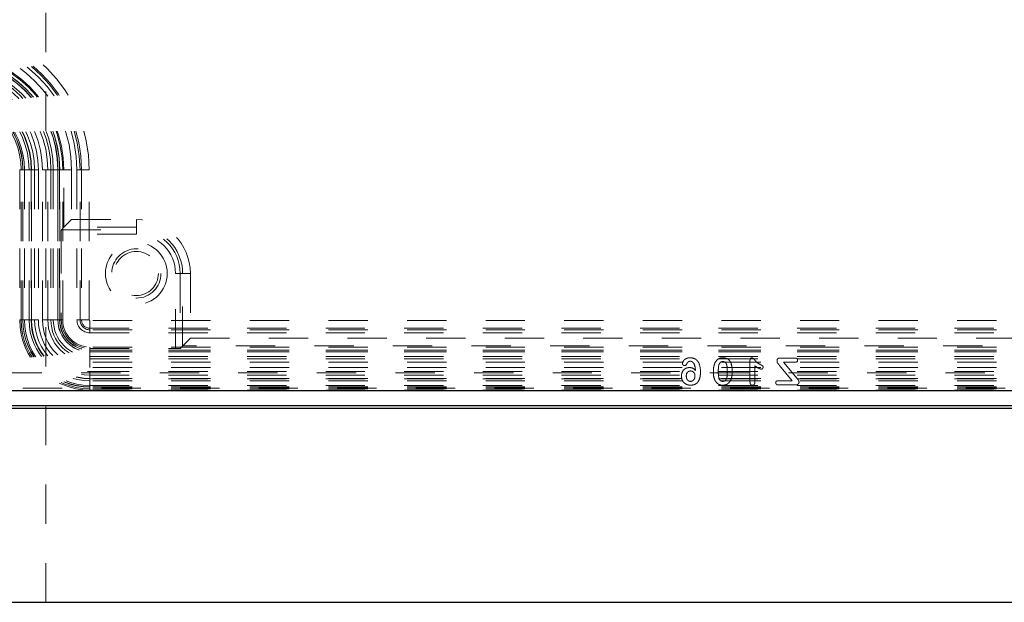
# Model space of a CAD drawing. Header units: inches. Extents: x 220 to 877, y 4 to 174.
# Tile 228 of 256: x 330.23 to 332.74, y 149.92 to 151.41. Entities that reach past the tile are written whole.
import ezdxf

# ---------------------------------------------------------------- set-up
doc = ezdxf.new("R2010")
doc.units = ezdxf.units.IN
doc.header["$LTSCALE"] = 0.5
doc.header["$MEASUREMENT"] = 0
doc.linetypes.add('HIDDEN', pattern=[0.225, 0.15, -0.075])
for name, color, linetype in [('DSS-M-S', 53, 'Continuous'), ('DST-M-S', 53, 'Continuous'), ('MFT-M-S', 8, 'Continuous'), ('SVD-M-S', 8, 'Continuous')]:
    doc.layers.add(name, color=color, linetype=linetype)

msp = doc.modelspace()

# ---------------------------------------------------------------- linework, layer by layer
at = {"layer": 'DSS-M-S', "linetype": 'Continuous', "lineweight": 25}
msp.add_line((316.79763, 149.92488), (350.29763, 149.92488), dxfattribs=at)
at = {"layer": 'DST-M-S', "linetype": 'Continuous', "lineweight": 25}
msp.add_line((316.79763, 149.92488), (350.29763, 149.92488), dxfattribs=at)
at = {"layer": 'MFT-M-S', "linetype": 'HIDDEN', "lineweight": 18}
msp.add_line((330.29763, 149.92488), (330.29763, 166.92488), dxfattribs=at)
at = {"layer": 'SVD-M-S', "linetype": 'HIDDEN', "lineweight": 18}
for p, q in [((330.27872, 151.02536), (330.23119, 151.02536)), ((330.23119, 151.02536), (330.23119, 150.64347)), ((330.23472, 150.64347), (330.23472, 151.02536)), ((330.23905, 150.64347), (330.23905, 151.02536)), ((330.2395, 150.64347), (330.2395, 151.02536)), ((330.24323, 151.02536), (330.24323, 150.64347)), ((330.25502, 150.64347), (330.25502, 151.02536)), ((330.26031, 151.02536), (330.26031, 150.64347)), ((330.26121, 150.64347), (330.26121, 151.02536)), ((330.26908, 151.02536), (330.26908, 150.64347)), ((330.27872, 151.02536), (330.27872, 150.64347)), ((330.28915, 151.02536), (330.32857, 151.02536)), ((330.28915, 150.64347), (330.28915, 151.02536)), ((330.30272, 150.64347), (330.30272, 151.02536)), ((330.36327, 151.02536), (330.30272, 151.02536)), ((330.3106, 151.02536), (330.3106, 150.64347)), ((330.31678, 151.02536), (330.31678, 150.64347)), ((330.32837, 151.02536), (330.32837, 150.64347)), ((330.32857, 150.64347), (330.32857, 151.02536)), ((330.33276, 151.02536), (330.33276, 150.64347)), ((330.33315, 150.64347), (330.33315, 151.02536)), ((330.34062, 150.64347), (330.34062, 151.02536)), ((330.34359, 150.87935), (330.34359, 151.02536)), ((330.36327, 151.02536), (330.36327, 150.89903)), ((330.40817, 151.02536), (330.37686, 151.02536)), ((330.37686, 151.02536), (330.37686, 150.64347)), ((330.38472, 150.64347), (330.38472, 151.02536)), ((330.38851, 151.02536), (330.38851, 150.64347)), ((330.40817, 150.64347), (330.40817, 151.02536)), ((330.34359, 150.87935), (330.36327, 150.89903)), ((330.36327, 150.89903), (330.52803, 150.89903)), ((330.52803, 150.89903), (330.52803, 150.86121)), ((330.34359, 150.87935), (330.33726, 150.87302)), ((330.33726, 150.87302), (330.52803, 150.87302)), ((330.52803, 150.87935), (330.34359, 150.87935)), ((330.33706, 150.86121), (330.33706, 150.64347)), ((330.52803, 150.86121), (330.33706, 150.86121)), ((330.62766, 150.57061), (330.62766, 150.76158)), ((330.66548, 150.76158), (330.62766, 150.76158)), ((330.63947, 150.76158), (330.63947, 150.57081)), ((330.6458, 150.57714), (330.6458, 150.76158)), ((330.66548, 150.76158), (330.66548, 150.59682)), ((330.27872, 150.64347), (330.23119, 150.64347)), ((330.28915, 150.64347), (330.34062, 150.64347)), ((330.40817, 150.64347), (330.37686, 150.64347)), ((333.717, 150.64172), (330.40992, 150.64172)), ((330.40992, 150.64172), (330.40992, 150.6104)), ((330.40992, 150.62206), (333.717, 150.62206)), ((333.717, 150.61827), (330.40992, 150.61827)), ((330.40992, 150.6104), (333.717, 150.6104)), ((330.63947, 150.57081), (330.66548, 150.59682)), ((330.66548, 150.59682), (333.46144, 150.59682)), ((330.40992, 150.5227), (330.40992, 150.57417)), ((333.717, 150.57417), (330.40992, 150.57417)), ((330.40992, 150.57061), (330.62766, 150.57061)), ((333.717, 150.5667), (330.40992, 150.5667)), ((330.40992, 150.5663), (333.717, 150.5663)), ((333.48112, 150.57714), (330.6458, 150.57714)), ((333.717, 150.56212), (330.40992, 150.56212)), ((330.40992, 150.56192), (333.717, 150.56192)), ((330.40992, 150.55033), (333.717, 150.55033)), ((330.40992, 150.54415), (333.717, 150.54415)), ((332.08959, 150.54002), (332.08959, 150.48661)), ((332.20456, 150.54632), (332.16601, 150.54632)), ((333.717, 150.53627), (330.40992, 150.53627)), ((333.717, 150.5227), (330.40992, 150.5227)), ((332.10199, 150.48473), (332.10199, 150.52683)), ((332.16481, 150.52772), (332.19735, 150.48874)), ((332.17465, 150.53569), (332.20456, 150.53569)), ((332.20946, 150.49422), (332.17465, 150.53569)), ((334.08758, 150.50916), (330.03934, 150.50916)), ((330.40992, 150.51227), (333.717, 150.51227)), ((330.40992, 150.51227), (330.40992, 150.46474)), ((330.40992, 150.50263), (333.717, 150.50263)), ((333.717, 150.49476), (330.40992, 150.49476)), ((330.40992, 150.49386), (333.717, 150.49386)), ((330.03934, 150.46981), (334.08758, 150.46981)), ((333.717, 150.48857), (330.40992, 150.48857)), ((330.40992, 150.47678), (333.717, 150.47678)), ((333.717, 150.47305), (330.40992, 150.47305)), ((333.717, 150.4726), (330.40992, 150.4726)), ((333.717, 150.46827), (330.40992, 150.46827)), ((330.40992, 150.46474), (333.717, 150.46474)), ((332.19735, 150.48874), (332.16148, 150.48874)), ((332.16148, 150.47811), (332.20548, 150.47811))]:
    msp.add_line(p, q, dxfattribs=at)
at = {"layer": 'SVD-M-S', "linetype": 'Continuous', "lineweight": 25}
for p, q in [((329.99436, 150.46423), (334.13256, 150.46423)), ((329.98854, 150.41906), (334.13838, 150.41906)), ((334.13256, 150.42488), (329.99436, 150.42488))]:
    msp.add_line(p, q, dxfattribs=at)
at = {"layer": 'SVD-M-S', "linetype": 'HIDDEN', "lineweight": 18}
for radius in [0.07874, 0.06271, 0.05612]:
    msp.add_circle((330.52803, 150.76158), radius, dxfattribs=at)
for centre, radius, start, end in [((330.04378, 151.02536), 0.36439, 0, 90), ((330.04378, 151.02536), 0.34473, 0, 90), ((330.04378, 151.02536), 0.34094, 0, 90), ((330.04378, 151.02536), 0.33308, 0, 90), ((330.04378, 151.02536), 0.3195, 0, 90), ((330.04378, 151.02536), 0.29982, 0, 90), ((330.04378, 151.02536), 0.29684, 0, 90), ((330.04378, 151.02536), 0.28937, 0, 90), ((330.04378, 151.02536), 0.28898, 0, 90), ((330.04378, 151.02536), 0.2848, 0, 90), ((330.04378, 151.02536), 0.28459, 0, 90), ((330.04378, 151.02536), 0.273, 0, 90), ((330.04378, 151.02536), 0.26682, 0, 90), ((330.04378, 151.02536), 0.25895, 0, 90), ((330.04378, 151.02536), 0.24537, 0, 90), ((330.04378, 151.02536), 0.23494, 0, 90), ((330.04378, 151.02536), 0.2253, 0, 90), ((330.04378, 151.02536), 0.21743, 0, 90), ((330.04378, 151.02536), 0.21654, 0, 90), ((330.04378, 151.02536), 0.21125, 0, 90), ((330.04378, 151.02536), 0.19945, 0, 90), ((330.04378, 151.02536), 0.19572, 0, 90), ((330.04378, 151.02536), 0.19527, 0, 90), ((330.04378, 151.02536), 0.19094, 0, 90), ((330.52803, 150.76158), 0.13745, 0, 90), ((330.52803, 150.76158), 0.11777, 0, 90), ((330.52803, 150.76158), 0.11144, 0, 90), ((330.52803, 150.76158), 0.09963, 0, 90), ((330.40992, 150.64347), 0.17873, 180, 270), ((330.40992, 150.64347), 0.1752, 180, 270), ((330.40992, 150.64347), 0.17087, 180, 270), ((330.40992, 150.64347), 0.17042, 180, 270), ((330.40992, 150.64347), 0.16669, 180, 270), ((330.40992, 150.64347), 0.15489, 180, 270), ((330.40992, 150.64347), 0.14961, 180, 270), ((330.40992, 150.64347), 0.14871, 180, 270), ((330.40992, 150.64347), 0.14084, 180, 270), ((330.40992, 150.64347), 0.1312, 180, 270), ((330.40992, 150.64347), 0.12077, 180, 270), ((330.40992, 150.64347), 0.10719, 180, 270), ((330.40992, 150.64347), 0.09932, 180, 270), ((330.40992, 150.64347), 0.09314, 180, 270), ((330.40992, 150.64347), 0.08155, 180, 270), ((330.40992, 150.64347), 0.08134, 180, 270), ((330.40992, 150.64347), 0.07716, 180, 270), ((330.40992, 150.64347), 0.07677, 180, 270), ((330.40992, 150.64347), 0.07286, 180, 270), ((330.40992, 150.64347), 0.0693, 180, 270), ((330.40992, 150.64347), 0.03306, 180, 270), ((330.40992, 150.64347), 0.0252, 180, 270), ((330.40992, 150.64347), 0.02141, 180, 270), ((330.40992, 150.64347), 0.00175, 180, 270)]:
    msp.add_arc(centre, radius, start, end, dxfattribs=at)
for centre, major_axis, start_param, end_param in [((330.33726, 150.86121), (0, 0.01181), 0.0174533, 1.5707963), ((330.62766, 150.57081), (0.01181, 0), 4.712389, 6.265732)]:
    msp.add_ellipse(centre, major_axis=major_axis, ratio=0.0174551, start_param=start_param, end_param=end_param, dxfattribs=at)
for points, knots in [([(331.93751, 150.54721), (331.93496, 150.54701), (331.92986, 150.54662), (331.92355, 150.54307), (331.91904, 150.53809), (331.91826, 150.53414), (331.91787, 150.53216)], [0, 0, 0, 0, 0.2806003, 0.5608357, 0.7809833, 1, 1, 1, 1]), ([(331.96381, 150.51068), (331.96323, 150.51937), (331.9625, 150.53024), (331.95495, 150.54055), (331.94823, 150.54595), (331.94179, 150.54671), (331.93751, 150.54721)], [0, 0, 0, 0, 0.4990533, 0.6248367, 0.7505217, 1, 1, 1, 1]), ([(332.02083, 150.54721), (332.01838, 150.54702), (332.01348, 150.54666), (332.00542, 150.54247), (332.00214, 150.53698), (332.00014, 150.53363)], [0, 0, 0, 0, 0.2808063, 0.561073, 1, 1, 1, 1]), ([(332.04144, 150.53321), (332.04034, 150.53545), (332.03816, 150.53991), (332.0312, 150.54595), (332.02476, 150.54673), (332.02083, 150.54721)], [0, 0, 0, 0, 0.2811103, 0.5616379, 1, 1, 1, 1]), ([(332.09492, 150.54721), (332.09398, 150.54706), (332.09209, 150.54677), (332.0899, 150.54391), (332.08971, 150.5415), (332.08959, 150.54002)], [0, 0, 0, 0, 0.2790646, 0.5593318, 1, 1, 1, 1]), ([(332.1162, 150.52962), (332.11145, 150.53219), (332.10483, 150.5358), (332.10022, 150.54421), (332.09665, 150.54623), (332.09492, 150.54721)], [0, 0, 0, 0, 0.56579936, 0.78976537, 1, 1, 1, 1]), ([(332.16601, 150.54632), (332.16491, 150.54627), (332.16273, 150.54617), (332.15995, 150.54457), (332.15866, 150.54196), (332.15857, 150.54025), (332.15852, 150.53939)], [0, 0, 0, 0, 0.2808981, 0.5592517, 0.7792708, 1, 1, 1, 1]), ([(332.15852, 150.53939), (332.15863, 150.53781), (332.15882, 150.53522), (332.16101, 150.53234), (332.16284, 150.52999), (332.16415, 150.52848), (332.16481, 150.52772)], [0, 0, 0, 0, 0.3385401, 0.5587446, 0.7793698, 1, 1, 1, 1]), ([(332.2109, 150.54088), (332.2108, 150.54177), (332.2106, 150.54355), (332.2088, 150.54545), (332.20664, 150.54623), (332.20525, 150.54629), (332.20456, 150.54632)], [0, 0, 0, 0, 0.2794928, 0.5582443, 0.7788061, 1, 1, 1, 1]), ([(332.20456, 150.53569), (332.20542, 150.53573), (332.20715, 150.53581), (332.20939, 150.53693), (332.21071, 150.53883), (332.21083, 150.5402), (332.2109, 150.54088)], [0, 0, 0, 0, 0.2807802, 0.5599744, 0.7798916, 1, 1, 1, 1]), ([(331.93561, 150.5224), (331.93246, 150.52201), (331.92616, 150.52121), (331.91937, 150.51506), (331.91572, 150.50775), (331.9153, 150.50281), (331.91509, 150.50034)], [0, 0, 0, 0, 0.2793577, 0.5586942, 0.7793005, 1, 1, 1, 1]), ([(331.91787, 150.53216), (331.91797, 150.53141), (331.91818, 150.52991), (331.91953, 150.52823), (331.92119, 150.52717), (331.92238, 150.52707), (331.92297, 150.52703)], [0, 0, 0, 0, 0.2793838, 0.5592624, 0.7795939, 1, 1, 1, 1]), ([(331.92297, 150.52703), (331.92375, 150.52713), (331.92531, 150.52734), (331.92768, 150.52901), (331.92854, 150.53085), (331.92906, 150.53197)], [0, 0, 0, 0, 0.2801494, 0.5606414, 1, 1, 1, 1]), ([(331.92906, 150.53197), (331.92952, 150.53295), (331.93042, 150.53493), (331.93272, 150.53697), (331.93526, 150.53817), (331.93696, 150.53829), (331.93781, 150.53835)], [0, 0, 0, 0, 0.27994585, 0.55983536, 0.779851, 1, 1, 1, 1]), ([(331.95077, 150.51499), (331.94839, 150.51736), (331.94414, 150.52159), (331.93822, 150.52216), (331.93561, 150.5224)], [0, 0, 0, 0, 0.55938789, 1, 1, 1, 1]), ([(331.93781, 150.53835), (331.93882, 150.53823), (331.94085, 150.53801), (331.94409, 150.53622), (331.94576, 150.53421), (331.94678, 150.53298)], [0, 0, 0, 0, 0.2800099, 0.5605069, 1, 1, 1, 1]), ([(331.94678, 150.53298), (331.94806, 150.52974), (331.95035, 150.52394), (331.95064, 150.51773), (331.95077, 150.51499)], [0, 0, 0, 0, 0.5583718, 1, 1, 1, 1]), ([(332.00014, 150.53363), (331.9989, 150.52966), (331.99668, 150.52255), (331.99661, 150.51512), (331.99658, 150.51184)], [0, 0, 0, 0, 0.5591559, 1, 1, 1, 1]), ([(332.00898, 150.51277), (332.00903, 150.51786), (332.00911, 150.52547), (332.01239, 150.5342), (332.01678, 150.53719), (332.01934, 150.53737), (332.02062, 150.53746)], [0, 0, 0, 0, 0.5015325, 0.7504334, 0.8749654, 1, 1, 1, 1]), ([(332.02062, 150.53746), (332.02191, 150.53736), (332.02449, 150.53715), (332.02882, 150.534), (332.03176, 150.52512), (332.03191, 150.51749), (332.03201, 150.5124)], [0, 0, 0, 0, 0.12505209, 0.24962867, 0.49848399, 1, 1, 1, 1]), ([(332.04442, 150.51105), (332.04438, 150.51527), (332.04431, 150.52279), (332.04232, 150.53003), (332.04144, 150.53321)], [0, 0, 0, 0, 0.5603687, 1, 1, 1, 1]), ([(332.10199, 150.52683), (332.10474, 150.52471), (332.10961, 150.52092), (332.11542, 150.51887), (332.11797, 150.51798)], [0, 0, 0, 0, 0.5620984, 1, 1, 1, 1]), ([(332.12298, 150.52318), (332.12287, 150.52415), (332.12265, 150.52609), (332.1196, 150.52795), (332.11749, 150.52898), (332.1162, 150.52962)], [0, 0, 0, 0, 0.278135, 0.5576305, 1, 1, 1, 1]), ([(332.11797, 150.51798), (332.11871, 150.51808), (332.12021, 150.5183), (332.12179, 150.51976), (332.1228, 150.52142), (332.12292, 150.52259), (332.12298, 150.52318)], [0, 0, 0, 0, 0.2789895, 0.5592065, 0.7797154, 1, 1, 1, 1]), ([(331.91509, 150.50034), (331.91547, 150.49688), (331.91624, 150.48996), (331.92254, 150.48216), (331.93048, 150.47785), (331.93591, 150.47744), (331.93863, 150.47723)], [0, 0, 0, 0, 0.2797367, 0.5590716, 0.7794188, 1, 1, 1, 1]), ([(331.92749, 150.50044), (331.9276, 150.50223), (331.92783, 150.50579), (331.93031, 150.51029), (331.93415, 150.51306), (331.93695, 150.51338), (331.93835, 150.51355)], [0, 0, 0, 0, 0.2806581, 0.5602691, 0.7801669, 1, 1, 1, 1]), ([(331.93826, 150.48697), (331.93645, 150.48725), (331.93284, 150.48781), (331.92829, 150.49295), (331.92779, 150.4976), (331.92749, 150.50044)], [0, 0, 0, 0, 0.27955554, 0.56016328, 1, 1, 1, 1]), ([(331.94963, 150.50116), (331.94949, 150.49926), (331.94921, 150.49547), (331.94658, 150.49076), (331.94274, 150.48749), (331.93975, 150.48715), (331.93826, 150.48697)], [0, 0, 0, 0, 0.2806322, 0.5605421, 0.7803737, 1, 1, 1, 1]), ([(331.93835, 150.51355), (331.9401, 150.51329), (331.94358, 150.51278), (331.94734, 150.50936), (331.94935, 150.50528), (331.94954, 150.50253), (331.94963, 150.50116)], [0, 0, 0, 0, 0.279333, 0.5586818, 0.7791895, 1, 1, 1, 1]), ([(331.93863, 150.47723), (331.94159, 150.47747), (331.9475, 150.47794), (331.95526, 150.48278), (331.96268, 150.49356), (331.96334, 150.50362), (331.96381, 150.51068)], [0, 0, 0, 0, 0.1870535, 0.3736537, 0.5606263, 1, 1, 1, 1]), ([(331.99658, 150.51184), (331.99658, 150.5074), (331.99659, 150.49949), (331.99954, 150.49217), (332.00083, 150.48895)], [0, 0, 0, 0, 0.5608269, 1, 1, 1, 1]), ([(332.02053, 150.48697), (332.0192, 150.48708), (332.01655, 150.48728), (332.01221, 150.49065), (332.00908, 150.49966), (332.00902, 150.50752), (332.00898, 150.51277)], [0, 0, 0, 0, 0.1248893, 0.2493346, 0.4984395, 1, 1, 1, 1]), ([(332.02037, 150.47723), (332.02298, 150.47748), (332.02819, 150.47799), (332.03649, 150.48296), (332.03974, 150.48891), (332.04172, 150.49255)], [0, 0, 0, 0, 0.2805549, 0.5610884, 1, 1, 1, 1]), ([(332.03201, 150.5124), (332.03196, 150.50722), (332.03187, 150.49947), (332.02874, 150.49059), (332.02445, 150.48729), (332.02183, 150.48708), (332.02053, 150.48697)], [0, 0, 0, 0, 0.5014866, 0.7506184, 0.8751054, 1, 1, 1, 1]), ([(332.04172, 150.49255), (332.04264, 150.49594), (332.04428, 150.50201), (332.04438, 150.50829), (332.04442, 150.51105)], [0, 0, 0, 0, 0.5595589, 1, 1, 1, 1]), ([(332.21449, 150.48566), (332.21437, 150.48661), (332.21412, 150.48852), (332.21195, 150.49122), (332.2104, 150.49308), (332.20946, 150.49422)], [0, 0, 0, 0, 0.278669, 0.5588367, 1, 1, 1, 1]), ([(332.00083, 150.48895), (332.00237, 150.48669), (332.00491, 150.48297), (332.01013, 150.47946), (332.0151, 150.47755), (332.01862, 150.47733), (332.02037, 150.47723)], [0, 0, 0, 0, 0.3395908, 0.5597942, 0.7798639, 1, 1, 1, 1]), ([(332.08959, 150.48661), (332.08969, 150.48444), (332.0898, 150.48171), (332.0915, 150.47899), (332.09312, 150.47753), (332.09475, 150.47735), (332.09584, 150.47723)], [0, 0, 0, 0, 0.4994223, 0.6253103, 0.75077, 1, 1, 1, 1]), ([(332.09584, 150.47723), (332.09687, 150.47735), (332.09893, 150.47758), (332.10167, 150.48041), (332.10187, 150.48309), (332.10199, 150.48473)], [0, 0, 0, 0, 0.2803505, 0.56001, 1, 1, 1, 1]), ([(332.16148, 150.48874), (332.16061, 150.48871), (332.15888, 150.48865), (332.15662, 150.48757), (332.15529, 150.48565), (332.15519, 150.48428), (332.15514, 150.48359)], [0, 0, 0, 0, 0.2809714, 0.5600183, 0.7796273, 1, 1, 1, 1]), ([(332.15514, 150.48359), (332.15523, 150.4827), (332.1554, 150.48091), (332.15771, 150.47839), (332.16005, 150.47822), (332.16148, 150.47811)], [0, 0, 0, 0, 0.28082924, 0.56052513, 1, 1, 1, 1]), ([(332.20548, 150.47811), (332.20673, 150.47817), (332.20922, 150.47829), (332.21242, 150.47994), (332.21426, 150.48271), (332.21441, 150.48467), (332.21449, 150.48566)], [0, 0, 0, 0, 0.28084582, 0.55985986, 0.77970188, 1, 1, 1, 1])]:
    msp.add_open_spline(points, degree=3, knots=knots, dxfattribs=at)

doc.saveas('drawing.dxf')
